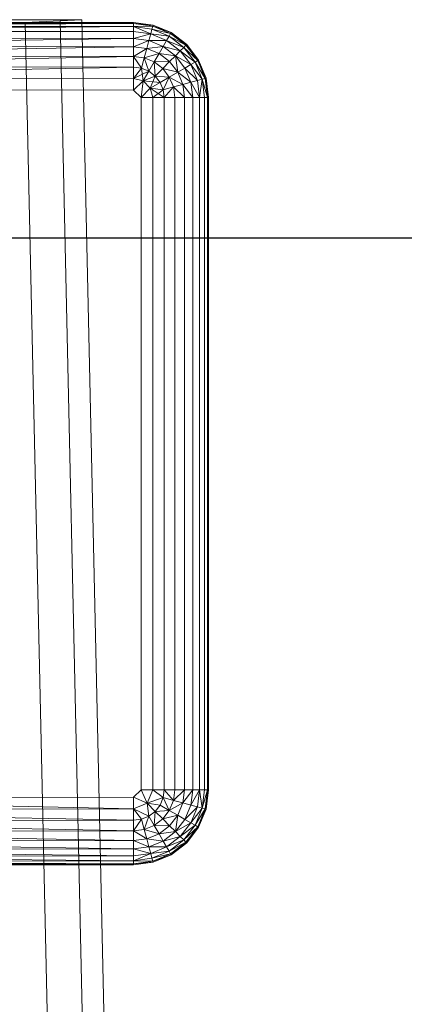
# Model space of a CAD drawing. Header units: metres. Extents: x 391.1 to 427.5, y 12.8 to 28.4.
# Tile 48 of 195: x 402.1939 to 402.269, y 27.9287 to 28.1208. Entities that reach past the tile are written whole.
import ezdxf

# ---------------------------------------------------------------- set-up
doc = ezdxf.new("R2010")
doc.units = ezdxf.units.M
for name, color, linetype, lineweight in [('A-DETL-____-MBND', 7, 'Continuous', 18), ('A-WALL-____-MCUT', 7, 'Continuous', 25), ('A-WALL-____-OTLN', 7, 'Continuous', 25)]:
    doc.layers.add(name, color=color, linetype=linetype, lineweight=lineweight)

# ---------------------------------------------------------------- blocks, each defined once
blk = doc.blocks.new('Family - Evans PA-152638-03_ELEC_P0A')
at = {"layer": 'A-WALL-____-MCUT', "color": 253, "true_color": 0xaaaaaa}
blk.add_line((1.7984, 0.15), (0, 0.15), dxfattribs=at)
at = {"layer": 'A-WALL-____-OTLN', "color": 253, "true_color": 0xaaaaaa}
blk.add_line((1.7984, 0.15), (0, 0.15), dxfattribs=at)
blk = doc.blocks.new('Family - Inodor PA-152684-03_ELEC_P0A')
at = {"layer": 'A-DETL-____-MBND', "color": 253, "true_color": 0xaaaaaa}
for p, q in [((0.01465, 0.72691), (0.38826, 0.72691)), ((0.01465, 0.72691), (0.38826, 0.72691)), ((0.03874, 0.72747), (0.36709, 0.72747)), ((0.36709, 0.72747), (0.03874, 0.72747)), ((0.36709, 0.72691), (0.03874, 0.72691)), ((0.03874, 0.72691), (0.36709, 0.72691)), ((0.29485, 0.72711), (0.38826, 0.72691)), ((0.29485, 0.72711), (0.38826, 0.72691)), ((0.29485, 0.72691), (0.38826, 0.72671)), ((0.38826, 0.72691), (0.29485, 0.72691)), ((0.29485, 0.72691), (0.38826, 0.72671)), ((0.29485, 0.72691), (0.38826, 0.72691)), ((0.29485, 0.72691), (0.38826, 0.72671)), ((0.38826, 0.72671), (0.29485, 0.72631)), ((0.29485, 0.72631), (0.38826, 0.72671)), ((0.29485, 0.72631), (0.38826, 0.72611)), ((0.29485, 0.72631), (0.38826, 0.72611)), ((0.29485, 0.72631), (0.38826, 0.72611)), ((0.36709, 0.72747), (0.37392, 0.72747)), ((0.37392, 0.72747), (0.36709, 0.72747)), ((0.37392, 0.72725), (0.36709, 0.72691)), ((0.36709, 0.72691), (0.37392, 0.72725)), ((0.3742, 0.40749), (0.36709, 0.72691)), ((0.3742, 0.40749), (0.36709, 0.72691)), ((0.37814, 0.72747), (0.37392, 0.72725)), ((0.37392, 0.72725), (0.37814, 0.72747)), ((0.37392, 0.72747), (0.37814, 0.72747)), ((0.37814, 0.72747), (0.37392, 0.72747)), ((0.38104, 0.40776), (0.37392, 0.72725)), ((0.38104, 0.40776), (0.37392, 0.72725)), ((0.38526, 0.40793), (0.37814, 0.72747)), ((0.38526, 0.40793), (0.37814, 0.72747)), ((0.38826, 0.72691), (0.38826, 0.72671)), ((0.38826, 0.72691), (0.39205, 0.72641)), ((0.38826, 0.72691), (0.39205, 0.72641)), ((0.38826, 0.72691), (0.39205, 0.72641)), ((0.38826, 0.72691), (0.38826, 0.72671)), ((0.38826, 0.72691), (0.39205, 0.72641)), ((0.38826, 0.72691), (0.38826, 0.72671)), ((0.38826, 0.72671), (0.38826, 0.72611)), ((0.38826, 0.72671), (0.392, 0.72621)), ((0.38826, 0.72671), (0.38826, 0.72611)), ((0.39205, 0.72641), (0.38826, 0.72671)), ((0.38826, 0.72671), (0.392, 0.72621)), ((0.38826, 0.72671), (0.38826, 0.72611)), ((0.38826, 0.72671), (0.39205, 0.72641)), ((0.38826, 0.72671), (0.392, 0.72621)), ((0.392, 0.72621), (0.38826, 0.72611)), ((0.38826, 0.72611), (0.392, 0.72621)), ((0.392, 0.72621), (0.39184, 0.72564)), ((0.392, 0.72621), (0.39184, 0.72564)), ((0.39184, 0.72564), (0.392, 0.72621)), ((0.39205, 0.72641), (0.392, 0.72621)), ((0.39205, 0.72641), (0.392, 0.72621)), ((0.392, 0.72621), (0.39205, 0.72641)), ((0.392, 0.72621), (0.39548, 0.72477)), ((0.392, 0.72621), (0.39548, 0.72477)), ((0.392, 0.72621), (0.39558, 0.72494)), ((0.392, 0.72621), (0.39558, 0.72494)), ((0.392, 0.72621), (0.39548, 0.72477)), ((0.39205, 0.72641), (0.39558, 0.72494)), ((0.39205, 0.72641), (0.39558, 0.72494)), ((0.39205, 0.72641), (0.39558, 0.72494)), ((0.39205, 0.72641), (0.39558, 0.72494)), ((0.38826, 0.72611), (0.29485, 0.72534)), ((0.29485, 0.72534), (0.38826, 0.72611)), ((0.29485, 0.72534), (0.38826, 0.72514)), ((0.29485, 0.72534), (0.38826, 0.72514)), ((0.29485, 0.72534), (0.38826, 0.72514)), ((0.38826, 0.72611), (0.38826, 0.72514)), ((0.38826, 0.72611), (0.39184, 0.72564)), ((0.38826, 0.72611), (0.38826, 0.72514)), ((0.38826, 0.72611), (0.39159, 0.7247)), ((0.38826, 0.72611), (0.38826, 0.72514)), ((0.38826, 0.72611), (0.39184, 0.72564)), ((0.38826, 0.72611), (0.39159, 0.7247)), ((0.38826, 0.72611), (0.39184, 0.72564)), ((0.38826, 0.72514), (0.38826, 0.72382)), ((0.39159, 0.7247), (0.38826, 0.72514)), ((0.38826, 0.72514), (0.38826, 0.72382)), ((0.39159, 0.7247), (0.38826, 0.72514)), ((0.38826, 0.72514), (0.39159, 0.7247)), ((0.38826, 0.72514), (0.38826, 0.72382)), ((0.39159, 0.7247), (0.38826, 0.72382)), ((0.38826, 0.72382), (0.39159, 0.7247)), ((0.39159, 0.7247), (0.39125, 0.72342)), ((0.39159, 0.7247), (0.39125, 0.72342)), ((0.39125, 0.72342), (0.39159, 0.7247)), ((0.39184, 0.72564), (0.39159, 0.7247)), ((0.39184, 0.72564), (0.39159, 0.7247)), ((0.39159, 0.7247), (0.39184, 0.72564)), ((0.39159, 0.7247), (0.3947, 0.72341)), ((0.39159, 0.7247), (0.3947, 0.72341)), ((0.39159, 0.7247), (0.39518, 0.72425)), ((0.39159, 0.7247), (0.39518, 0.72425)), ((0.39159, 0.7247), (0.3947, 0.72341)), ((0.39184, 0.72564), (0.39518, 0.72425)), ((0.39184, 0.72564), (0.39518, 0.72425)), ((0.39184, 0.72564), (0.39548, 0.72477)), ((0.39184, 0.72564), (0.39548, 0.72477)), ((0.39184, 0.72564), (0.39518, 0.72425)), ((0.39518, 0.72425), (0.3947, 0.72341)), ((0.39518, 0.72425), (0.3947, 0.72341)), ((0.3947, 0.72341), (0.39518, 0.72425)), ((0.39548, 0.72477), (0.39518, 0.72425)), ((0.39548, 0.72477), (0.39518, 0.72425)), ((0.39518, 0.72425), (0.39548, 0.72477)), ((0.39518, 0.72425), (0.39805, 0.72205)), ((0.39518, 0.72425), (0.39805, 0.72205)), ((0.39518, 0.72425), (0.39847, 0.72247)), ((0.39518, 0.72425), (0.39847, 0.72247)), ((0.39518, 0.72425), (0.39805, 0.72205)), ((0.39558, 0.72494), (0.39548, 0.72477)), ((0.39558, 0.72494), (0.39548, 0.72477)), ((0.39548, 0.72477), (0.39558, 0.72494)), ((0.39548, 0.72477), (0.39847, 0.72247)), ((0.39548, 0.72477), (0.39847, 0.72247)), ((0.39548, 0.72477), (0.39862, 0.72262)), ((0.39548, 0.72477), (0.39862, 0.72262)), ((0.39548, 0.72477), (0.39847, 0.72247)), ((0.39558, 0.72494), (0.39862, 0.72262)), ((0.39558, 0.72494), (0.39862, 0.72262)), ((0.39558, 0.72494), (0.39862, 0.72262)), ((0.39558, 0.72494), (0.39862, 0.72262)), ((0.29485, 0.72402), (0.38826, 0.72382)), ((0.29485, 0.72402), (0.38826, 0.72382)), ((0.29485, 0.72402), (0.38826, 0.72382)), ((0.38826, 0.72382), (0.29485, 0.72239)), ((0.29485, 0.72239), (0.38826, 0.72382)), ((0.29485, 0.72239), (0.38826, 0.72219)), ((0.29485, 0.72239), (0.38826, 0.72219)), ((0.29485, 0.72239), (0.38826, 0.72219)), ((0.38826, 0.72382), (0.38826, 0.72219)), ((0.38826, 0.72382), (0.39125, 0.72342)), ((0.38826, 0.72382), (0.38826, 0.72219)), ((0.38826, 0.72382), (0.39125, 0.72342)), ((0.38826, 0.72382), (0.38826, 0.72219)), ((0.38826, 0.72382), (0.39125, 0.72342)), ((0.39125, 0.72342), (0.38826, 0.72219)), ((0.38826, 0.72219), (0.39125, 0.72342)), ((0.39125, 0.72342), (0.39083, 0.72185)), ((0.39125, 0.72342), (0.39083, 0.72185)), ((0.39083, 0.72185), (0.39125, 0.72342)), ((0.39125, 0.72342), (0.39404, 0.72227)), ((0.39125, 0.72342), (0.39404, 0.72227)), ((0.39125, 0.72342), (0.3947, 0.72341)), ((0.39125, 0.72342), (0.3947, 0.72341)), ((0.39125, 0.72342), (0.39404, 0.72227)), ((0.3947, 0.72341), (0.39404, 0.72227)), ((0.3947, 0.72341), (0.39404, 0.72227)), ((0.39404, 0.72227), (0.3947, 0.72341)), ((0.3947, 0.72341), (0.39736, 0.72136)), ((0.3947, 0.72341), (0.39736, 0.72136)), ((0.3947, 0.72341), (0.39805, 0.72205)), ((0.3947, 0.72341), (0.39805, 0.72205)), ((0.3947, 0.72341), (0.39736, 0.72136)), ((0.39847, 0.72247), (0.39805, 0.72205)), ((0.39847, 0.72247), (0.39805, 0.72205)), ((0.39805, 0.72205), (0.39847, 0.72247)), ((0.39862, 0.72262), (0.39847, 0.72247)), ((0.39862, 0.72262), (0.39847, 0.72247)), ((0.39847, 0.72247), (0.39862, 0.72262)), ((0.39847, 0.72247), (0.40077, 0.71948)), ((0.39847, 0.72247), (0.40077, 0.71948)), ((0.39847, 0.72247), (0.40077, 0.71948)), ((0.39862, 0.72262), (0.40094, 0.71958)), ((0.39862, 0.72262), (0.40094, 0.71958)), ((0.39862, 0.72262), (0.40094, 0.71958)), ((0.39862, 0.72262), (0.40077, 0.71948)), ((0.39862, 0.72262), (0.40094, 0.71958)), ((0.39862, 0.72262), (0.40077, 0.71948)), ((0.38826, 0.72219), (0.29485, 0.72051)), ((0.29485, 0.72051), (0.38826, 0.72219)), ((0.29485, 0.72051), (0.38826, 0.72031)), ((0.29485, 0.72051), (0.38826, 0.72031)), ((0.29485, 0.72051), (0.38826, 0.72031)), ((0.38826, 0.72219), (0.38826, 0.72031)), ((0.38826, 0.72219), (0.39083, 0.72185)), ((0.38826, 0.72219), (0.38826, 0.72031)), ((0.38826, 0.72219), (0.39083, 0.72185)), ((0.38826, 0.72219), (0.38826, 0.72031)), ((0.38826, 0.72219), (0.39083, 0.72185)), ((0.39083, 0.72185), (0.38826, 0.72031)), ((0.38826, 0.72031), (0.39083, 0.72185)), ((0.39083, 0.72185), (0.39034, 0.72003)), ((0.39083, 0.72185), (0.39034, 0.72003)), ((0.39034, 0.72003), (0.39083, 0.72185)), ((0.39034, 0.72003), (0.39322, 0.72086)), ((0.39034, 0.72003), (0.39322, 0.72086)), ((0.39083, 0.72185), (0.39404, 0.72227)), ((0.39083, 0.72185), (0.39404, 0.72227)), ((0.39083, 0.72185), (0.39322, 0.72086)), ((0.39083, 0.72185), (0.39322, 0.72086)), ((0.39083, 0.72185), (0.39322, 0.72086)), ((0.39322, 0.72086), (0.39228, 0.71923)), ((0.39322, 0.72086), (0.39228, 0.71923)), ((0.39228, 0.71923), (0.39322, 0.72086)), ((0.39404, 0.72227), (0.39322, 0.72086)), ((0.39404, 0.72227), (0.39322, 0.72086)), ((0.39322, 0.72086), (0.39404, 0.72227)), ((0.39322, 0.72086), (0.39528, 0.71928)), ((0.39322, 0.72086), (0.39528, 0.71928)), ((0.39322, 0.72086), (0.39643, 0.72043)), ((0.39322, 0.72086), (0.39643, 0.72043)), ((0.39322, 0.72086), (0.39528, 0.71928)), ((0.39404, 0.72227), (0.39643, 0.72043)), ((0.39404, 0.72227), (0.39643, 0.72043)), ((0.39404, 0.72227), (0.39736, 0.72136)), ((0.39404, 0.72227), (0.39736, 0.72136)), ((0.39404, 0.72227), (0.39643, 0.72043)), ((0.39643, 0.72043), (0.39528, 0.71928)), ((0.39643, 0.72043), (0.39528, 0.71928)), ((0.39528, 0.71928), (0.39643, 0.72043)), ((0.39736, 0.72136), (0.39643, 0.72043)), ((0.39736, 0.72136), (0.39643, 0.72043)), ((0.39643, 0.72043), (0.39736, 0.72136)), ((0.39643, 0.72043), (0.39827, 0.71804)), ((0.39643, 0.72043), (0.39686, 0.71722)), ((0.39643, 0.72043), (0.39827, 0.71804)), ((0.39643, 0.72043), (0.39686, 0.71722)), ((0.39643, 0.72043), (0.39941, 0.7187)), ((0.39643, 0.72043), (0.39941, 0.7187)), ((0.39643, 0.72043), (0.39827, 0.71804)), ((0.39805, 0.72205), (0.39736, 0.72136)), ((0.39805, 0.72205), (0.39736, 0.72136)), ((0.39736, 0.72136), (0.39805, 0.72205)), ((0.39736, 0.72136), (0.39941, 0.7187)), ((0.39736, 0.72136), (0.39941, 0.7187)), ((0.39736, 0.72136), (0.40025, 0.71918)), ((0.39736, 0.72136), (0.40025, 0.71918)), ((0.39736, 0.72136), (0.39941, 0.7187)), ((0.39805, 0.72205), (0.40025, 0.71918)), ((0.39805, 0.72205), (0.40025, 0.71918)), ((0.39805, 0.72205), (0.40077, 0.71948)), ((0.39805, 0.72205), (0.40077, 0.71948)), ((0.39805, 0.72205), (0.40025, 0.71918)), ((0.38826, 0.72031), (0.29485, 0.71843)), ((0.29485, 0.71843), (0.38826, 0.72031)), ((0.38826, 0.72031), (0.38826, 0.71823)), ((0.38826, 0.72031), (0.39034, 0.72003)), ((0.38826, 0.72031), (0.38826, 0.71823)), ((0.38826, 0.72031), (0.3898, 0.71802)), ((0.38826, 0.72031), (0.38826, 0.71823)), ((0.38826, 0.72031), (0.39034, 0.72003)), ((0.38826, 0.72031), (0.3898, 0.71802)), ((0.38826, 0.72031), (0.39034, 0.72003)), ((0.39034, 0.72003), (0.3898, 0.71802)), ((0.39034, 0.72003), (0.3898, 0.71802)), ((0.3898, 0.71802), (0.39034, 0.72003)), ((0.39034, 0.72003), (0.39228, 0.71923)), ((0.39034, 0.72003), (0.39124, 0.71743)), ((0.39034, 0.72003), (0.39228, 0.71923)), ((0.39034, 0.72003), (0.39124, 0.71743)), ((0.39034, 0.72003), (0.39228, 0.71923)), ((0.39228, 0.71923), (0.39124, 0.71743)), ((0.39228, 0.71923), (0.39124, 0.71743)), ((0.39124, 0.71743), (0.39228, 0.71923)), ((0.39228, 0.71923), (0.39528, 0.71928)), ((0.39228, 0.71923), (0.39528, 0.71928)), ((0.39228, 0.71923), (0.39395, 0.71795)), ((0.39228, 0.71923), (0.39248, 0.71648)), ((0.39228, 0.71923), (0.39395, 0.71795)), ((0.39228, 0.71923), (0.39248, 0.71648)), ((0.39228, 0.71923), (0.39395, 0.71795)), ((0.39528, 0.71928), (0.39395, 0.71795)), ((0.39528, 0.71928), (0.39395, 0.71795)), ((0.39395, 0.71795), (0.39528, 0.71928)), ((0.39528, 0.71928), (0.39686, 0.71722)), ((0.39528, 0.71928), (0.39686, 0.71722)), ((0.39528, 0.71928), (0.39686, 0.71722)), ((0.39941, 0.7187), (0.39827, 0.71804)), ((0.39941, 0.7187), (0.39827, 0.71804)), ((0.39827, 0.71804), (0.39941, 0.7187)), ((0.40025, 0.71918), (0.39941, 0.7187)), ((0.40025, 0.71918), (0.39941, 0.7187)), ((0.39941, 0.7187), (0.40025, 0.71918)), ((0.39941, 0.7187), (0.4007, 0.71559)), ((0.39941, 0.7187), (0.4007, 0.71559)), ((0.39941, 0.7187), (0.40164, 0.71584)), ((0.39941, 0.7187), (0.40164, 0.71584)), ((0.39941, 0.7187), (0.4007, 0.71559)), ((0.40077, 0.71948), (0.40025, 0.71918)), ((0.40077, 0.71948), (0.40025, 0.71918)), ((0.40025, 0.71918), (0.40077, 0.71948)), ((0.40025, 0.71918), (0.40164, 0.71584)), ((0.40025, 0.71918), (0.40164, 0.71584)), ((0.40025, 0.71918), (0.40221, 0.716)), ((0.40025, 0.71918), (0.40221, 0.716)), ((0.40025, 0.71918), (0.40164, 0.71584)), ((0.40094, 0.71958), (0.40077, 0.71948)), ((0.40094, 0.71958), (0.40077, 0.71948)), ((0.40077, 0.71948), (0.40094, 0.71958)), ((0.40077, 0.71948), (0.40221, 0.716)), ((0.40077, 0.71948), (0.40221, 0.716)), ((0.40077, 0.71948), (0.40221, 0.716)), ((0.40094, 0.71958), (0.40241, 0.71605)), ((0.40094, 0.71958), (0.40241, 0.71605)), ((0.40094, 0.71958), (0.40241, 0.71605)), ((0.40094, 0.71958), (0.40221, 0.716)), ((0.40094, 0.71958), (0.40241, 0.71605)), ((0.40094, 0.71958), (0.40221, 0.716)), ((0.29485, 0.71843), (0.38826, 0.71823)), ((0.29485, 0.71843), (0.38826, 0.71823)), ((0.29485, 0.71843), (0.38826, 0.71823)), ((0.38826, 0.71823), (0.29485, 0.71621)), ((0.29485, 0.71621), (0.38826, 0.71823)), ((0.38826, 0.71823), (0.38826, 0.71601)), ((0.3898, 0.71802), (0.38826, 0.71823)), ((0.38826, 0.71823), (0.38826, 0.71601)), ((0.3898, 0.71802), (0.38826, 0.71823)), ((0.38826, 0.71823), (0.3898, 0.71802)), ((0.38826, 0.71823), (0.38826, 0.71601)), ((0.3898, 0.71802), (0.38826, 0.71601)), ((0.3898, 0.71802), (0.38826, 0.71601)), ((0.38826, 0.71601), (0.3898, 0.71802)), ((0.38826, 0.71601), (0.39124, 0.71743)), ((0.38826, 0.71601), (0.39124, 0.71743)), ((0.3898, 0.71802), (0.39013, 0.71551)), ((0.3898, 0.71802), (0.39124, 0.71743)), ((0.3898, 0.71802), (0.39124, 0.71743)), ((0.3898, 0.71802), (0.39124, 0.71743)), ((0.39124, 0.71743), (0.39013, 0.71551)), ((0.39124, 0.71743), (0.39013, 0.71551)), ((0.39013, 0.71551), (0.39124, 0.71743)), ((0.39124, 0.71743), (0.39248, 0.71648)), ((0.39124, 0.71743), (0.39248, 0.71648)), ((0.39124, 0.71743), (0.39248, 0.71648)), ((0.39395, 0.71795), (0.39248, 0.71648)), ((0.39395, 0.71795), (0.39248, 0.71648)), ((0.39248, 0.71648), (0.39395, 0.71795)), ((0.39395, 0.71795), (0.39523, 0.71628)), ((0.39395, 0.71795), (0.39523, 0.71628)), ((0.39395, 0.71795), (0.39686, 0.71722)), ((0.39395, 0.71795), (0.39523, 0.71628)), ((0.39395, 0.71795), (0.39686, 0.71722)), ((0.39686, 0.71722), (0.39523, 0.71628)), ((0.39686, 0.71722), (0.39523, 0.71628)), ((0.39523, 0.71628), (0.39686, 0.71722)), ((0.39827, 0.71804), (0.39686, 0.71722)), ((0.39827, 0.71804), (0.39686, 0.71722)), ((0.39686, 0.71722), (0.39827, 0.71804)), ((0.39686, 0.71722), (0.39785, 0.71483)), ((0.39686, 0.71722), (0.39785, 0.71483)), ((0.39686, 0.71722), (0.39942, 0.71525)), ((0.39686, 0.71722), (0.39785, 0.71483)), ((0.39686, 0.71722), (0.39942, 0.71525)), ((0.39827, 0.71804), (0.39942, 0.71525)), ((0.39827, 0.71804), (0.39942, 0.71525)), ((0.39827, 0.71804), (0.4007, 0.71559)), ((0.39827, 0.71804), (0.4007, 0.71559)), ((0.39827, 0.71804), (0.39942, 0.71525)), ((0.29485, 0.71621), (0.38826, 0.71601)), ((0.29485, 0.71621), (0.38826, 0.71601)), ((0.29485, 0.71621), (0.38826, 0.71601)), ((0.38826, 0.71601), (0.38826, 0.71373)), ((0.38826, 0.71601), (0.39013, 0.71551)), ((0.38826, 0.71601), (0.38826, 0.71373)), ((0.38826, 0.71373), (0.38826, 0.71601)), ((0.38826, 0.71601), (0.39013, 0.71551)), ((0.38826, 0.71601), (0.39013, 0.71551)), ((0.39013, 0.71551), (0.38826, 0.71373)), ((0.38826, 0.71373), (0.39013, 0.71551)), ((0.38826, 0.71373), (0.39013, 0.71551)), ((0.39013, 0.71551), (0.38973, 0.71226)), ((0.38973, 0.71226), (0.39013, 0.71551)), ((0.39248, 0.71648), (0.39013, 0.71551)), ((0.39013, 0.71551), (0.39248, 0.71648)), ((0.39013, 0.71551), (0.39248, 0.71648)), ((0.39013, 0.71551), (0.39151, 0.71413)), ((0.39013, 0.71551), (0.39151, 0.71413)), ((0.39013, 0.71551), (0.39343, 0.71524)), ((0.39013, 0.71551), (0.39151, 0.71413)), ((0.39013, 0.71551), (0.39343, 0.71524)), ((0.39248, 0.71648), (0.39151, 0.71413)), ((0.39343, 0.71524), (0.39151, 0.71413)), ((0.39343, 0.71524), (0.39151, 0.71413)), ((0.39151, 0.71413), (0.39343, 0.71524)), ((0.39248, 0.71648), (0.39343, 0.71524)), ((0.39248, 0.71648), (0.39343, 0.71524)), ((0.39248, 0.71648), (0.39523, 0.71628)), ((0.39248, 0.71648), (0.39343, 0.71524)), ((0.39248, 0.71648), (0.39523, 0.71628)), ((0.39523, 0.71628), (0.39343, 0.71524)), ((0.39523, 0.71628), (0.39343, 0.71524)), ((0.39343, 0.71524), (0.39523, 0.71628)), ((0.39343, 0.71524), (0.39402, 0.7138)), ((0.39343, 0.71524), (0.39402, 0.7138)), ((0.39343, 0.71524), (0.39402, 0.7138)), ((0.39523, 0.71628), (0.39402, 0.7138)), ((0.39402, 0.7138), (0.39523, 0.71628)), ((0.39523, 0.71628), (0.39603, 0.71434)), ((0.39523, 0.71628), (0.39603, 0.71434)), ((0.39523, 0.71628), (0.39785, 0.71483)), ((0.39523, 0.71628), (0.39603, 0.71434)), ((0.39523, 0.71628), (0.39785, 0.71483)), ((0.39785, 0.71483), (0.39603, 0.71434)), ((0.39785, 0.71483), (0.39603, 0.71434)), ((0.39603, 0.71434), (0.39785, 0.71483)), ((0.39942, 0.71525), (0.39785, 0.71483)), ((0.39942, 0.71525), (0.39785, 0.71483)), ((0.39785, 0.71483), (0.39942, 0.71525)), ((0.39785, 0.71483), (0.39819, 0.71226)), ((0.39785, 0.71483), (0.39819, 0.71226)), ((0.39785, 0.71483), (0.39982, 0.71226)), ((0.39785, 0.71483), (0.39819, 0.71226)), ((0.39785, 0.71483), (0.39982, 0.71226)), ((0.4007, 0.71559), (0.39942, 0.71525)), ((0.4007, 0.71559), (0.39942, 0.71525)), ((0.39942, 0.71525), (0.4007, 0.71559)), ((0.39942, 0.71525), (0.39982, 0.71226)), ((0.39942, 0.71525), (0.39982, 0.71226)), ((0.39942, 0.71525), (0.40114, 0.71226)), ((0.39942, 0.71525), (0.39982, 0.71226)), ((0.39942, 0.71525), (0.40114, 0.71226)), ((0.40164, 0.71584), (0.4007, 0.71559)), ((0.40164, 0.71584), (0.4007, 0.71559)), ((0.4007, 0.71559), (0.40164, 0.71584)), ((0.4007, 0.71559), (0.40114, 0.71226)), ((0.4007, 0.71559), (0.40114, 0.71226)), ((0.4007, 0.71559), (0.40114, 0.71226)), ((0.40164, 0.71584), (0.40114, 0.71226)), ((0.40114, 0.71226), (0.40164, 0.71584)), ((0.40221, 0.716), (0.40164, 0.71584)), ((0.40221, 0.716), (0.40164, 0.71584)), ((0.40164, 0.71584), (0.40221, 0.716)), ((0.40164, 0.71584), (0.40211, 0.71226)), ((0.40164, 0.71584), (0.40211, 0.71226)), ((0.40164, 0.71584), (0.40271, 0.71226)), ((0.40164, 0.71584), (0.40211, 0.71226)), ((0.40164, 0.71584), (0.40271, 0.71226)), ((0.40241, 0.71605), (0.40221, 0.716)), ((0.40241, 0.71605), (0.40221, 0.716)), ((0.40221, 0.716), (0.40241, 0.71605)), ((0.40221, 0.716), (0.40271, 0.71226)), ((0.40221, 0.716), (0.40271, 0.71226)), ((0.40221, 0.716), (0.40291, 0.71226)), ((0.40221, 0.716), (0.40291, 0.71226)), ((0.40221, 0.716), (0.40271, 0.71226)), ((0.40241, 0.71605), (0.40291, 0.71226)), ((0.40241, 0.71605), (0.40291, 0.71226)), ((0.40241, 0.71605), (0.40291, 0.71226)), ((0.40241, 0.71605), (0.40291, 0.71226)), ((0.29485, 0.71393), (0.38826, 0.71373)), ((0.29485, 0.71393), (0.38826, 0.71373)), ((0.29485, 0.71393), (0.38826, 0.71373)), ((0.38826, 0.71373), (0.38973, 0.71226)), ((0.38826, 0.71373), (0.38973, 0.71226)), ((0.38826, 0.71373), (0.38973, 0.71226)), ((0.39151, 0.71413), (0.38973, 0.71226)), ((0.38973, 0.71226), (0.39151, 0.71413)), ((0.38973, 0.71226), (0.39151, 0.71413)), ((0.39151, 0.71413), (0.39201, 0.71226)), ((0.39151, 0.71413), (0.39402, 0.7138)), ((0.39151, 0.71413), (0.39201, 0.71226)), ((0.39151, 0.71413), (0.39402, 0.7138)), ((0.39151, 0.71413), (0.39423, 0.71226)), ((0.39151, 0.71413), (0.39201, 0.71226)), ((0.39151, 0.71413), (0.39402, 0.7138)), ((0.39151, 0.71413), (0.39423, 0.71226)), ((0.39402, 0.7138), (0.39201, 0.71226)), ((0.39402, 0.7138), (0.39603, 0.71434)), ((0.39402, 0.7138), (0.39603, 0.71434)), ((0.39402, 0.7138), (0.39603, 0.71434)), ((0.39402, 0.7138), (0.39423, 0.71226)), ((0.39402, 0.7138), (0.39423, 0.71226)), ((0.39402, 0.7138), (0.39423, 0.71226)), ((0.39603, 0.71434), (0.39423, 0.71226)), ((0.39423, 0.71226), (0.39603, 0.71434)), ((0.39603, 0.71434), (0.39631, 0.71226)), ((0.39603, 0.71434), (0.39631, 0.71226)), ((0.39603, 0.71434), (0.39819, 0.71226)), ((0.39603, 0.71434), (0.39631, 0.71226)), ((0.39603, 0.71434), (0.39819, 0.71226)), ((0.38973, 0.71226), (0.38973, 0.57723)), ((0.38973, 0.71226), (0.39201, 0.71226)), ((0.38973, 0.71226), (0.38973, 0.57723)), ((0.38973, 0.71226), (0.39201, 0.71226)), ((0.38973, 0.71226), (0.38973, 0.57723)), ((0.38973, 0.71226), (0.39201, 0.71226)), ((0.39201, 0.71226), (0.39201, 0.57723)), ((0.39201, 0.71226), (0.39423, 0.71226)), ((0.39201, 0.71226), (0.39201, 0.57723)), ((0.39423, 0.71226), (0.39201, 0.71226)), ((0.39201, 0.71226), (0.39423, 0.71226)), ((0.39201, 0.71226), (0.39201, 0.57723)), ((0.39423, 0.71226), (0.39423, 0.57723)), ((0.39423, 0.71226), (0.39631, 0.71226)), ((0.39423, 0.71226), (0.39423, 0.57723)), ((0.39423, 0.71226), (0.39631, 0.71226)), ((0.39423, 0.71226), (0.39423, 0.57723)), ((0.39423, 0.71226), (0.39631, 0.71226)), ((0.39631, 0.71226), (0.39631, 0.57723)), ((0.39819, 0.71226), (0.39631, 0.71226)), ((0.39631, 0.71226), (0.39631, 0.57723)), ((0.39819, 0.71226), (0.39631, 0.71226)), ((0.39631, 0.71226), (0.39819, 0.71226)), ((0.39631, 0.71226), (0.39631, 0.57723)), ((0.39819, 0.71226), (0.39819, 0.57723)), ((0.39982, 0.71226), (0.39819, 0.71226)), ((0.39819, 0.71226), (0.39819, 0.57723)), ((0.39982, 0.71226), (0.39819, 0.71226)), ((0.39819, 0.71226), (0.39982, 0.71226)), ((0.39819, 0.71226), (0.39819, 0.57723)), ((0.39982, 0.71226), (0.39982, 0.57723)), ((0.40114, 0.71226), (0.39982, 0.71226)), ((0.39982, 0.71226), (0.39982, 0.57723)), ((0.40114, 0.71226), (0.39982, 0.71226)), ((0.39982, 0.71226), (0.40114, 0.71226)), ((0.39982, 0.71226), (0.39982, 0.57723)), ((0.40114, 0.71226), (0.40114, 0.57723)), ((0.40114, 0.71226), (0.40211, 0.71226)), ((0.40114, 0.71226), (0.40114, 0.57723)), ((0.40114, 0.71226), (0.40211, 0.71226)), ((0.40114, 0.71226), (0.40114, 0.57723)), ((0.40114, 0.71226), (0.40211, 0.71226)), ((0.40211, 0.71226), (0.40211, 0.57723)), ((0.40271, 0.71226), (0.40211, 0.71226)), ((0.40211, 0.71226), (0.40211, 0.57723)), ((0.40271, 0.71226), (0.40211, 0.71226)), ((0.40211, 0.71226), (0.40271, 0.71226)), ((0.40211, 0.71226), (0.40211, 0.57723)), ((0.40271, 0.71226), (0.40271, 0.57723)), ((0.40291, 0.71226), (0.40271, 0.71226)), ((0.40271, 0.71226), (0.40271, 0.57723)), ((0.40291, 0.71226), (0.40271, 0.71226)), ((0.40271, 0.71226), (0.40291, 0.71226)), ((0.40271, 0.71226), (0.40271, 0.57723)), ((0.40291, 0.71226), (0.40291, 0.57723)), ((0.40291, 0.71226), (0.40291, 0.57723)), ((0.40291, 0.71226), (0.40291, 0.57723)), ((0.40291, 0.71226), (0.40291, 0.57723)), ((0.38973, 0.57723), (0.38826, 0.57576)), ((0.38826, 0.57576), (0.38973, 0.57723)), ((0.38826, 0.57576), (0.38973, 0.57723)), ((0.38973, 0.57723), (0.39091, 0.57458)), ((0.38973, 0.57723), (0.39201, 0.57723)), ((0.38973, 0.57723), (0.39091, 0.57458)), ((0.38973, 0.57723), (0.39201, 0.57723)), ((0.39201, 0.57723), (0.39091, 0.57458)), ((0.39091, 0.57458), (0.39201, 0.57723)), ((0.39201, 0.57723), (0.39402, 0.57569)), ((0.39201, 0.57723), (0.39423, 0.57723)), ((0.39201, 0.57723), (0.39402, 0.57569)), ((0.39201, 0.57723), (0.39423, 0.57723)), ((0.39201, 0.57723), (0.39402, 0.57569)), ((0.39201, 0.57723), (0.39423, 0.57723)), ((0.39423, 0.57723), (0.39402, 0.57569)), ((0.39423, 0.57723), (0.39402, 0.57569)), ((0.39402, 0.57569), (0.39423, 0.57723)), ((0.39423, 0.57723), (0.39631, 0.57723)), ((0.39423, 0.57723), (0.39603, 0.57515)), ((0.39423, 0.57723), (0.39631, 0.57723)), ((0.39423, 0.57723), (0.39631, 0.57723)), ((0.39423, 0.57723), (0.39603, 0.57515)), ((0.39631, 0.57723), (0.39603, 0.57515)), ((0.39631, 0.57723), (0.39603, 0.57515)), ((0.39603, 0.57515), (0.39631, 0.57723)), ((0.39603, 0.57515), (0.39819, 0.57723)), ((0.39603, 0.57515), (0.39819, 0.57723)), ((0.39631, 0.57723), (0.39819, 0.57723)), ((0.39631, 0.57723), (0.39819, 0.57723)), ((0.39631, 0.57723), (0.39819, 0.57723)), ((0.39819, 0.57723), (0.39785, 0.57466)), ((0.39819, 0.57723), (0.39785, 0.57466)), ((0.39785, 0.57466), (0.39819, 0.57723)), ((0.39785, 0.57466), (0.39982, 0.57723)), ((0.39785, 0.57466), (0.39982, 0.57723)), ((0.39819, 0.57723), (0.39982, 0.57723)), ((0.39819, 0.57723), (0.39982, 0.57723)), ((0.39819, 0.57723), (0.39982, 0.57723)), ((0.39982, 0.57723), (0.39942, 0.57424)), ((0.39982, 0.57723), (0.39942, 0.57424)), ((0.39942, 0.57424), (0.39982, 0.57723)), ((0.39942, 0.57424), (0.40114, 0.57723)), ((0.39942, 0.57424), (0.40114, 0.57723)), ((0.39982, 0.57723), (0.40114, 0.57723)), ((0.39982, 0.57723), (0.40114, 0.57723)), ((0.39982, 0.57723), (0.40114, 0.57723)), ((0.40114, 0.57723), (0.4007, 0.5739)), ((0.40114, 0.57723), (0.4007, 0.5739)), ((0.4007, 0.5739), (0.40114, 0.57723)), ((0.40114, 0.57723), (0.40211, 0.57723)), ((0.40114, 0.57723), (0.40164, 0.57365)), ((0.40114, 0.57723), (0.40211, 0.57723)), ((0.40114, 0.57723), (0.40211, 0.57723)), ((0.40114, 0.57723), (0.40164, 0.57365)), ((0.40211, 0.57723), (0.40164, 0.57365)), ((0.40211, 0.57723), (0.40164, 0.57365)), ((0.40164, 0.57365), (0.40211, 0.57723)), ((0.40164, 0.57365), (0.40271, 0.57723)), ((0.40164, 0.57365), (0.40271, 0.57723)), ((0.40211, 0.57723), (0.40271, 0.57723)), ((0.40211, 0.57723), (0.40271, 0.57723)), ((0.40211, 0.57723), (0.40271, 0.57723)), ((0.40271, 0.57723), (0.40221, 0.57349)), ((0.40271, 0.57723), (0.40221, 0.57349)), ((0.40221, 0.57349), (0.40291, 0.57723)), ((0.40221, 0.57349), (0.40271, 0.57723)), ((0.40221, 0.57349), (0.40291, 0.57723)), ((0.40291, 0.57723), (0.40241, 0.57344)), ((0.40291, 0.57723), (0.40241, 0.57344)), ((0.40291, 0.57723), (0.40241, 0.57344)), ((0.40291, 0.57723), (0.40241, 0.57344)), ((0.40271, 0.57723), (0.40291, 0.57723)), ((0.40271, 0.57723), (0.40291, 0.57723)), ((0.40271, 0.57723), (0.40291, 0.57723)), ((0.29485, 0.57556), (0.38826, 0.57576)), ((0.29485, 0.57556), (0.38826, 0.57576)), ((0.29485, 0.57556), (0.38826, 0.57576)), ((0.29485, 0.57556), (0.38826, 0.57348)), ((0.29485, 0.57556), (0.38826, 0.57348)), ((0.38826, 0.57576), (0.38826, 0.57348)), ((0.38826, 0.57576), (0.39091, 0.57458)), ((0.38826, 0.57576), (0.38826, 0.57348)), ((0.38826, 0.57576), (0.39091, 0.57458)), ((0.39091, 0.57458), (0.38826, 0.57348)), ((0.38826, 0.57348), (0.39091, 0.57458)), ((0.39091, 0.57458), (0.39402, 0.57569)), ((0.39091, 0.57458), (0.39402, 0.57569)), ((0.39091, 0.57458), (0.39124, 0.57206)), ((0.39091, 0.57458), (0.39248, 0.57301)), ((0.39091, 0.57458), (0.39343, 0.57425)), ((0.39091, 0.57458), (0.39124, 0.57206)), ((0.39091, 0.57458), (0.39248, 0.57301)), ((0.39091, 0.57458), (0.39124, 0.57206)), ((0.39091, 0.57458), (0.39343, 0.57425)), ((0.39091, 0.57458), (0.39248, 0.57301)), ((0.39091, 0.57458), (0.39343, 0.57425)), ((0.39402, 0.57569), (0.39343, 0.57425)), ((0.39402, 0.57569), (0.39343, 0.57425)), ((0.39343, 0.57425), (0.39402, 0.57569)), ((0.39603, 0.57515), (0.39402, 0.57569)), ((0.39402, 0.57569), (0.39523, 0.57321)), ((0.39402, 0.57569), (0.39603, 0.57515)), ((0.39402, 0.57569), (0.39603, 0.57515)), ((0.39402, 0.57569), (0.39523, 0.57321)), ((0.39603, 0.57515), (0.39523, 0.57321)), ((0.39603, 0.57515), (0.39523, 0.57321)), ((0.39523, 0.57321), (0.39603, 0.57515)), ((0.39523, 0.57321), (0.39785, 0.57466)), ((0.39523, 0.57321), (0.39785, 0.57466)), ((0.39603, 0.57515), (0.39785, 0.57466)), ((0.39603, 0.57515), (0.39785, 0.57466)), ((0.39603, 0.57515), (0.39785, 0.57466)), ((0.39785, 0.57466), (0.39686, 0.57227)), ((0.39785, 0.57466), (0.39686, 0.57227)), ((0.39686, 0.57227), (0.39785, 0.57466)), ((0.39785, 0.57466), (0.39942, 0.57424)), ((0.39785, 0.57466), (0.39942, 0.57424)), ((0.39785, 0.57466), (0.39942, 0.57424)), ((0.38826, 0.57348), (0.29485, 0.57328)), ((0.38826, 0.57348), (0.29485, 0.57328)), ((0.29485, 0.57328), (0.38826, 0.57348)), ((0.29485, 0.57328), (0.38826, 0.57126)), ((0.29485, 0.57328), (0.38826, 0.57126)), ((0.38826, 0.57348), (0.38826, 0.57126)), ((0.38826, 0.57348), (0.3898, 0.57147)), ((0.38826, 0.57348), (0.38826, 0.57126)), ((0.38826, 0.57126), (0.38826, 0.57348)), ((0.38826, 0.57348), (0.3898, 0.57147)), ((0.38826, 0.57348), (0.39124, 0.57206)), ((0.38826, 0.57348), (0.3898, 0.57147)), ((0.38826, 0.57348), (0.39124, 0.57206)), ((0.39248, 0.57301), (0.39124, 0.57206)), ((0.39248, 0.57301), (0.39124, 0.57206)), ((0.39124, 0.57206), (0.39248, 0.57301)), ((0.39248, 0.57301), (0.39228, 0.57026)), ((0.39228, 0.57026), (0.39248, 0.57301)), ((0.39343, 0.57425), (0.39248, 0.57301)), ((0.39343, 0.57425), (0.39248, 0.57301)), ((0.39248, 0.57301), (0.39343, 0.57425)), ((0.39248, 0.57301), (0.39523, 0.57321)), ((0.39248, 0.57301), (0.39523, 0.57321)), ((0.39248, 0.57301), (0.39395, 0.57154)), ((0.39248, 0.57301), (0.39395, 0.57154)), ((0.39248, 0.57301), (0.39395, 0.57154)), ((0.39343, 0.57425), (0.39523, 0.57321)), ((0.39343, 0.57425), (0.39523, 0.57321)), ((0.39343, 0.57425), (0.39523, 0.57321)), ((0.39523, 0.57321), (0.39395, 0.57154)), ((0.39523, 0.57321), (0.39395, 0.57154)), ((0.39395, 0.57154), (0.39523, 0.57321)), ((0.39523, 0.57321), (0.39686, 0.57227)), ((0.39523, 0.57321), (0.39686, 0.57227)), ((0.39523, 0.57321), (0.39686, 0.57227)), ((0.39942, 0.57424), (0.39827, 0.57145)), ((0.39942, 0.57424), (0.39827, 0.57145)), ((0.39827, 0.57145), (0.39942, 0.57424)), ((0.39827, 0.57145), (0.4007, 0.5739)), ((0.39827, 0.57145), (0.4007, 0.5739)), ((0.4007, 0.5739), (0.39941, 0.57079)), ((0.4007, 0.5739), (0.39941, 0.57079)), ((0.39941, 0.57079), (0.4007, 0.5739)), ((0.39941, 0.57079), (0.40164, 0.57365)), ((0.39941, 0.57079), (0.40164, 0.57365)), ((0.39942, 0.57424), (0.4007, 0.5739)), ((0.39942, 0.57424), (0.4007, 0.5739)), ((0.39942, 0.57424), (0.4007, 0.5739)), ((0.40164, 0.57365), (0.40025, 0.57031)), ((0.40164, 0.57365), (0.40025, 0.57031)), ((0.40025, 0.57031), (0.40164, 0.57365)), ((0.40025, 0.57031), (0.40221, 0.57349)), ((0.40025, 0.57031), (0.40221, 0.57349)), ((0.4007, 0.5739), (0.40164, 0.57365)), ((0.4007, 0.5739), (0.40164, 0.57365)), ((0.4007, 0.5739), (0.40164, 0.57365)), ((0.40221, 0.57349), (0.40077, 0.57001)), ((0.40221, 0.57349), (0.40077, 0.57001)), ((0.40077, 0.57001), (0.40221, 0.57349)), ((0.40221, 0.57349), (0.40094, 0.56991)), ((0.40094, 0.56991), (0.40221, 0.57349)), ((0.40241, 0.57344), (0.40094, 0.56991)), ((0.40241, 0.57344), (0.40094, 0.56991)), ((0.40241, 0.57344), (0.40094, 0.56991)), ((0.40094, 0.56991), (0.40241, 0.57344)), ((0.40164, 0.57365), (0.40221, 0.57349)), ((0.40164, 0.57365), (0.40221, 0.57349)), ((0.40164, 0.57365), (0.40221, 0.57349)), ((0.40221, 0.57349), (0.40241, 0.57344)), ((0.40221, 0.57349), (0.40241, 0.57344)), ((0.40221, 0.57349), (0.40241, 0.57344)), ((0.38826, 0.57126), (0.29485, 0.57106)), ((0.38826, 0.57126), (0.29485, 0.57106)), ((0.29485, 0.57106), (0.38826, 0.57126)), ((0.29485, 0.57106), (0.38826, 0.56918)), ((0.29485, 0.57106), (0.38826, 0.56918)), ((0.3898, 0.57147), (0.38826, 0.57126)), ((0.38826, 0.57126), (0.3898, 0.57147)), ((0.3898, 0.57147), (0.38826, 0.56918)), ((0.38826, 0.57126), (0.3898, 0.57147)), ((0.38826, 0.56918), (0.3898, 0.57147)), ((0.38826, 0.57126), (0.38826, 0.56918)), ((0.38826, 0.57126), (0.38826, 0.56918)), ((0.38826, 0.57126), (0.38826, 0.56918)), ((0.39124, 0.57206), (0.3898, 0.57147)), ((0.39124, 0.57206), (0.3898, 0.57147)), ((0.3898, 0.57147), (0.39124, 0.57206)), ((0.3898, 0.57147), (0.39034, 0.56946)), ((0.3898, 0.57147), (0.39034, 0.56946)), ((0.3898, 0.57147), (0.39034, 0.56946)), ((0.39124, 0.57206), (0.39034, 0.56946)), ((0.39034, 0.56946), (0.39124, 0.57206)), ((0.39124, 0.57206), (0.39228, 0.57026)), ((0.39124, 0.57206), (0.39228, 0.57026)), ((0.39124, 0.57206), (0.39228, 0.57026)), ((0.39395, 0.57154), (0.39228, 0.57026)), ((0.39228, 0.57026), (0.39395, 0.57154)), ((0.39228, 0.57026), (0.39395, 0.57154)), ((0.39395, 0.57154), (0.39686, 0.57227)), ((0.39395, 0.57154), (0.39686, 0.57227)), ((0.39395, 0.57154), (0.39528, 0.57021)), ((0.39395, 0.57154), (0.39528, 0.57021)), ((0.39395, 0.57154), (0.39528, 0.57021)), ((0.39686, 0.57227), (0.39528, 0.57021)), ((0.39686, 0.57227), (0.39528, 0.57021)), ((0.39528, 0.57021), (0.39686, 0.57227)), ((0.39686, 0.57227), (0.39643, 0.56906)), ((0.39643, 0.56906), (0.39686, 0.57227)), ((0.39827, 0.57145), (0.39643, 0.56906)), ((0.39643, 0.56906), (0.39827, 0.57145)), ((0.39643, 0.56906), (0.39827, 0.57145)), ((0.39643, 0.56906), (0.39941, 0.57079)), ((0.39643, 0.56906), (0.39941, 0.57079)), ((0.39686, 0.57227), (0.39827, 0.57145)), ((0.39686, 0.57227), (0.39827, 0.57145)), ((0.39686, 0.57227), (0.39827, 0.57145)), ((0.39941, 0.57079), (0.39736, 0.56812)), ((0.39941, 0.57079), (0.39736, 0.56812)), ((0.39736, 0.56812), (0.39941, 0.57079)), ((0.39827, 0.57145), (0.39941, 0.57079)), ((0.39827, 0.57145), (0.39941, 0.57079)), ((0.39827, 0.57145), (0.39941, 0.57079)), ((0.39941, 0.57079), (0.40025, 0.57031)), ((0.39941, 0.57079), (0.40025, 0.57031)), ((0.39941, 0.57079), (0.40025, 0.57031)), ((0.38826, 0.56918), (0.29485, 0.56898)), ((0.38826, 0.56918), (0.29485, 0.56898)), ((0.29485, 0.56898), (0.38826, 0.56918)), ((0.29485, 0.56898), (0.38826, 0.5673)), ((0.29485, 0.56898), (0.38826, 0.5673)), ((0.39034, 0.56946), (0.38826, 0.56918)), ((0.38826, 0.56918), (0.39034, 0.56946)), ((0.38826, 0.56918), (0.39034, 0.56946)), ((0.38826, 0.56918), (0.38826, 0.5673)), ((0.38826, 0.56918), (0.38826, 0.5673)), ((0.38826, 0.56918), (0.39083, 0.56764)), ((0.38826, 0.56918), (0.38826, 0.5673)), ((0.38826, 0.56918), (0.39083, 0.56764)), ((0.39228, 0.57026), (0.39034, 0.56946)), ((0.39034, 0.56946), (0.39228, 0.57026)), ((0.39034, 0.56946), (0.39228, 0.57026)), ((0.39034, 0.56946), (0.39083, 0.56764)), ((0.39034, 0.56946), (0.39083, 0.56764)), ((0.39034, 0.56946), (0.39322, 0.56863)), ((0.39034, 0.56946), (0.39083, 0.56764)), ((0.39034, 0.56946), (0.39322, 0.56863)), ((0.39322, 0.56863), (0.39083, 0.56764)), ((0.39322, 0.56863), (0.39083, 0.56764)), ((0.39083, 0.56764), (0.39322, 0.56863)), ((0.39228, 0.57026), (0.39322, 0.56863)), ((0.39228, 0.57026), (0.39322, 0.56863)), ((0.39228, 0.57026), (0.39528, 0.57021)), ((0.39228, 0.57026), (0.39322, 0.56863)), ((0.39228, 0.57026), (0.39528, 0.57021)), ((0.39528, 0.57021), (0.39322, 0.56863)), ((0.39528, 0.57021), (0.39322, 0.56863)), ((0.39322, 0.56863), (0.39528, 0.57021)), ((0.39322, 0.56863), (0.39643, 0.56906)), ((0.39322, 0.56863), (0.39643, 0.56906)), ((0.39322, 0.56863), (0.39404, 0.56722)), ((0.39322, 0.56863), (0.39404, 0.56722)), ((0.39322, 0.56863), (0.39404, 0.56722)), ((0.39643, 0.56906), (0.39404, 0.56722)), ((0.39643, 0.56906), (0.39404, 0.56722)), ((0.39404, 0.56722), (0.39643, 0.56906)), ((0.39528, 0.57021), (0.39643, 0.56906)), ((0.39528, 0.57021), (0.39643, 0.56906)), ((0.39528, 0.57021), (0.39643, 0.56906)), ((0.39643, 0.56906), (0.39736, 0.56812)), ((0.39643, 0.56906), (0.39736, 0.56812)), ((0.39643, 0.56906), (0.39736, 0.56812)), ((0.39736, 0.56812), (0.40025, 0.57031)), ((0.39736, 0.56812), (0.40025, 0.57031)), ((0.40025, 0.57031), (0.39805, 0.56744)), ((0.40025, 0.57031), (0.39805, 0.56744)), ((0.39805, 0.56744), (0.40025, 0.57031)), ((0.39805, 0.56744), (0.40077, 0.57001)), ((0.39805, 0.56744), (0.40077, 0.57001)), ((0.40077, 0.57001), (0.39847, 0.56702)), ((0.40077, 0.57001), (0.39847, 0.56702)), ((0.39847, 0.56702), (0.40077, 0.57001)), ((0.40077, 0.57001), (0.39862, 0.56687)), ((0.39862, 0.56687), (0.40077, 0.57001)), ((0.40094, 0.56991), (0.39862, 0.56687)), ((0.40094, 0.56991), (0.39862, 0.56687)), ((0.40094, 0.56991), (0.39862, 0.56687)), ((0.39862, 0.56687), (0.40094, 0.56991)), ((0.40025, 0.57031), (0.40077, 0.57001)), ((0.40025, 0.57031), (0.40077, 0.57001)), ((0.40025, 0.57031), (0.40077, 0.57001)), ((0.40077, 0.57001), (0.40094, 0.56991)), ((0.40077, 0.57001), (0.40094, 0.56991)), ((0.40077, 0.57001), (0.40094, 0.56991)), ((0.38826, 0.5673), (0.29485, 0.5671)), ((0.38826, 0.5673), (0.29485, 0.5671)), ((0.29485, 0.5671), (0.38826, 0.5673)), ((0.29485, 0.5671), (0.38826, 0.56567)), ((0.29485, 0.5671), (0.38826, 0.56567)), ((0.39083, 0.56764), (0.38826, 0.5673)), ((0.39083, 0.56764), (0.38826, 0.5673)), ((0.38826, 0.5673), (0.39083, 0.56764)), ((0.38826, 0.5673), (0.38826, 0.56567)), ((0.38826, 0.5673), (0.38826, 0.56567)), ((0.38826, 0.5673), (0.39125, 0.56607)), ((0.38826, 0.5673), (0.38826, 0.56567)), ((0.38826, 0.5673), (0.39125, 0.56607)), ((0.39083, 0.56764), (0.39125, 0.56607)), ((0.39083, 0.56764), (0.39125, 0.56607)), ((0.39083, 0.56764), (0.39404, 0.56722)), ((0.39083, 0.56764), (0.39125, 0.56607)), ((0.39083, 0.56764), (0.39404, 0.56722)), ((0.39404, 0.56722), (0.39125, 0.56607)), ((0.39404, 0.56722), (0.39125, 0.56607)), ((0.39125, 0.56607), (0.39404, 0.56722)), ((0.39404, 0.56722), (0.39736, 0.56812)), ((0.39404, 0.56722), (0.39736, 0.56812)), ((0.39404, 0.56722), (0.3947, 0.56608)), ((0.39404, 0.56722), (0.3947, 0.56608)), ((0.39404, 0.56722), (0.3947, 0.56608)), ((0.39736, 0.56812), (0.3947, 0.56608)), ((0.39736, 0.56812), (0.3947, 0.56608)), ((0.3947, 0.56608), (0.39736, 0.56812)), ((0.3947, 0.56608), (0.39805, 0.56744)), ((0.3947, 0.56608), (0.39805, 0.56744)), ((0.39805, 0.56744), (0.39518, 0.56524)), ((0.39805, 0.56744), (0.39518, 0.56524)), ((0.39518, 0.56524), (0.39805, 0.56744)), ((0.39518, 0.56524), (0.39847, 0.56702)), ((0.39518, 0.56524), (0.39847, 0.56702)), ((0.39847, 0.56702), (0.39548, 0.56472)), ((0.39847, 0.56702), (0.39548, 0.56472)), ((0.39548, 0.56472), (0.39847, 0.56702)), ((0.39548, 0.56472), (0.39862, 0.56687)), ((0.39548, 0.56472), (0.39862, 0.56687)), ((0.39862, 0.56687), (0.39558, 0.56455)), ((0.39862, 0.56687), (0.39558, 0.56455)), ((0.39862, 0.56687), (0.39558, 0.56455)), ((0.39862, 0.56687), (0.39558, 0.56455)), ((0.39736, 0.56812), (0.39805, 0.56744)), ((0.39736, 0.56812), (0.39805, 0.56744)), ((0.39736, 0.56812), (0.39805, 0.56744)), ((0.39805, 0.56744), (0.39847, 0.56702)), ((0.39805, 0.56744), (0.39847, 0.56702)), ((0.39805, 0.56744), (0.39847, 0.56702)), ((0.39847, 0.56702), (0.39862, 0.56687)), ((0.39847, 0.56702), (0.39862, 0.56687)), ((0.39847, 0.56702), (0.39862, 0.56687)), ((0.38826, 0.56567), (0.29485, 0.56547)), ((0.38826, 0.56567), (0.29485, 0.56547)), ((0.29485, 0.56547), (0.38826, 0.56567)), ((0.29485, 0.56547), (0.38826, 0.56435)), ((0.29485, 0.56547), (0.38826, 0.56435)), ((0.39125, 0.56607), (0.38826, 0.56567)), ((0.39125, 0.56607), (0.38826, 0.56567)), ((0.38826, 0.56567), (0.39125, 0.56607)), ((0.38826, 0.56567), (0.38826, 0.56435)), ((0.38826, 0.56567), (0.38826, 0.56435)), ((0.38826, 0.56567), (0.39159, 0.56479)), ((0.38826, 0.56567), (0.38826, 0.56435)), ((0.38826, 0.56567), (0.39159, 0.56479)), ((0.39159, 0.56479), (0.38826, 0.56435)), ((0.39159, 0.56479), (0.38826, 0.56435)), ((0.38826, 0.56435), (0.39159, 0.56479)), ((0.39159, 0.56479), (0.38826, 0.56338)), ((0.38826, 0.56338), (0.39159, 0.56479)), ((0.39125, 0.56607), (0.3947, 0.56608)), ((0.39125, 0.56607), (0.3947, 0.56608)), ((0.39125, 0.56607), (0.39159, 0.56479)), ((0.39125, 0.56607), (0.39159, 0.56479)), ((0.39125, 0.56607), (0.39159, 0.56479)), ((0.3947, 0.56608), (0.39159, 0.56479)), ((0.3947, 0.56608), (0.39159, 0.56479)), ((0.39159, 0.56479), (0.3947, 0.56608)), ((0.39159, 0.56479), (0.39518, 0.56524)), ((0.39159, 0.56479), (0.39518, 0.56524)), ((0.39159, 0.56479), (0.39184, 0.56385)), ((0.39159, 0.56479), (0.39184, 0.56385)), ((0.39159, 0.56479), (0.39184, 0.56385)), ((0.39518, 0.56524), (0.39184, 0.56385)), ((0.39518, 0.56524), (0.39184, 0.56385)), ((0.39184, 0.56385), (0.39518, 0.56524)), ((0.3947, 0.56608), (0.39518, 0.56524)), ((0.3947, 0.56608), (0.39518, 0.56524)), ((0.3947, 0.56608), (0.39518, 0.56524)), ((0.39518, 0.56524), (0.39548, 0.56472)), ((0.39518, 0.56524), (0.39548, 0.56472)), ((0.39518, 0.56524), (0.39548, 0.56472)), ((0.38826, 0.56435), (0.29485, 0.56415)), ((0.38826, 0.56435), (0.29485, 0.56415)), ((0.29485, 0.56415), (0.38826, 0.56435)), ((0.29485, 0.56415), (0.38826, 0.56338)), ((0.29485, 0.56415), (0.38826, 0.56338)), ((0.38826, 0.56338), (0.29485, 0.56318)), ((0.38826, 0.56338), (0.29485, 0.56318)), ((0.29485, 0.56318), (0.38826, 0.56338)), ((0.29485, 0.56318), (0.38826, 0.56278)), ((0.29485, 0.56318), (0.38826, 0.56278)), ((0.38826, 0.56435), (0.38826, 0.56338)), ((0.38826, 0.56435), (0.38826, 0.56338)), ((0.38826, 0.56435), (0.38826, 0.56338)), ((0.39184, 0.56385), (0.38826, 0.56338)), ((0.38826, 0.56338), (0.39184, 0.56385)), ((0.38826, 0.56338), (0.39184, 0.56385)), ((0.38826, 0.56338), (0.38826, 0.56278)), ((0.38826, 0.56338), (0.38826, 0.56278)), ((0.38826, 0.56338), (0.392, 0.56328)), ((0.38826, 0.56338), (0.38826, 0.56278)), ((0.38826, 0.56338), (0.392, 0.56328)), ((0.392, 0.56328), (0.38826, 0.56278)), ((0.392, 0.56328), (0.38826, 0.56278)), ((0.38826, 0.56278), (0.392, 0.56328)), ((0.39205, 0.56308), (0.38826, 0.56258)), ((0.39205, 0.56308), (0.38826, 0.56258)), ((0.39205, 0.56308), (0.38826, 0.56258)), ((0.38826, 0.56278), (0.39205, 0.56308)), ((0.39205, 0.56308), (0.38826, 0.56258)), ((0.38826, 0.56278), (0.39205, 0.56308)), ((0.39184, 0.56385), (0.39548, 0.56472)), ((0.39184, 0.56385), (0.39548, 0.56472)), ((0.39184, 0.56385), (0.392, 0.56328)), ((0.39184, 0.56385), (0.392, 0.56328)), ((0.39184, 0.56385), (0.392, 0.56328)), ((0.39548, 0.56472), (0.392, 0.56328)), ((0.39548, 0.56472), (0.392, 0.56328)), ((0.392, 0.56328), (0.39548, 0.56472)), ((0.392, 0.56328), (0.39558, 0.56455)), ((0.392, 0.56328), (0.39558, 0.56455)), ((0.392, 0.56328), (0.39205, 0.56308)), ((0.392, 0.56328), (0.39205, 0.56308)), ((0.392, 0.56328), (0.39205, 0.56308)), ((0.39558, 0.56455), (0.39205, 0.56308)), ((0.39558, 0.56455), (0.39205, 0.56308)), ((0.39558, 0.56455), (0.39205, 0.56308)), ((0.39558, 0.56455), (0.39205, 0.56308)), ((0.39548, 0.56472), (0.39558, 0.56455)), ((0.39548, 0.56472), (0.39558, 0.56455)), ((0.39548, 0.56472), (0.39558, 0.56455)), ((0.38826, 0.56258), (0.01465, 0.56258)), ((0.38826, 0.56258), (0.01465, 0.56258)), ((0.38826, 0.56278), (0.29485, 0.56258)), ((0.38826, 0.56278), (0.29485, 0.56258)), ((0.29485, 0.56258), (0.38826, 0.56278)), ((0.38826, 0.56258), (0.29485, 0.56238)), ((0.29485, 0.56258), (0.38826, 0.56258)), ((0.38826, 0.56258), (0.29485, 0.56238)), ((0.29485, 0.56258), (0.38826, 0.56258)), ((0.38826, 0.56278), (0.38826, 0.56258)), ((0.38826, 0.56278), (0.38826, 0.56258)), ((0.38826, 0.56278), (0.38826, 0.56258))]:
    blk.add_line(p, q, dxfattribs=at)
blk = doc.blocks.new('LONDR55-XX_ZZ-ARQ-CAA-M3D-Londres55_ifc-1-03_ELEC_P0A')
at = {"layer": 'A-DETL-____-MBND', "color": 253, "lineweight": 18, "true_color": 0xaaaaaa}
blk.add_blockref('Family - Inodor PA-152684-03_ELEC_P0A', (401.82793, 27.39331), dxfattribs=at)
at = {"layer": 'A-WALL-____-OTLN', "color": 253, "lineweight": 18, "true_color": 0xaaaaaa, "rotation": 180}
blk.add_blockref('Family - Evans PA-152638-03_ELEC_P0A', (403.25714, 28.22825), dxfattribs=at)

msp = doc.modelspace()

# ---------------------------------------------------------------- block references
at = {"lineweight": 5}
msp.add_blockref('LONDR55-XX_ZZ-ARQ-CAA-M3D-Londres55_ifc-1-03_ELEC_P0A', (0, 0), dxfattribs=at)

doc.saveas('drawing.dxf')
